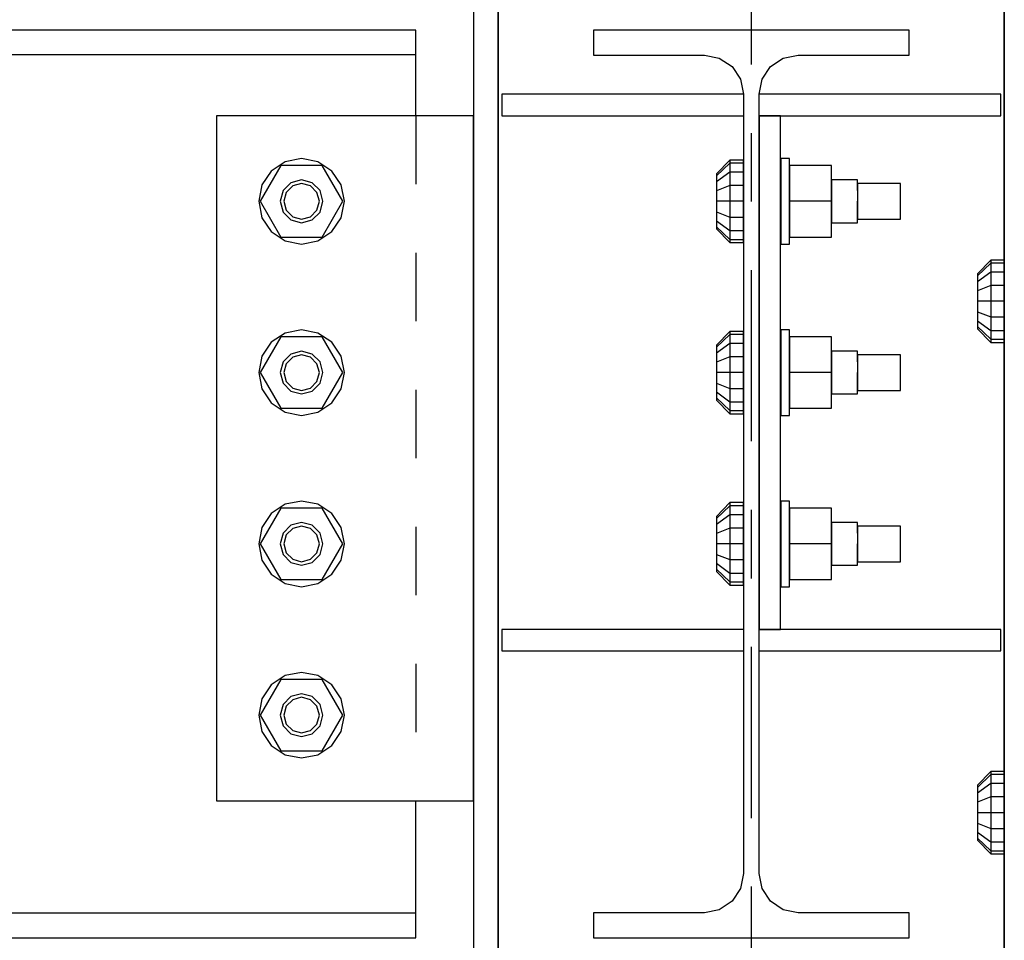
# Model space of a CAD drawing. Header units: inches. Extents: x -17.2 to 17.5, y -11.2 to 11.2.
# Tile 13 of 38: x -9 to -7.5, y 4.3 to 5.7. Entities that reach past the tile are written whole.
import ezdxf

# ---------------------------------------------------------------- set-up
doc = ezdxf.new("R2010")
doc.units = ezdxf.units.IN
doc.header["$LTSCALE"] = 2.5
doc.header["$MEASUREMENT"] = 0
doc.linetypes.add('SDS2_5', pattern=[0.04, 0.02, -0.02])
doc.linetypes.add('SDS2_7', pattern=[0.175, 0.1, -0.025, 0.025, -0.025])
doc.layers.add('Layer_0', color=7, linetype='Continuous')

msp = doc.modelspace()

# ---------------------------------------------------------------- linework, layer by layer
at = {"color": 1, "linetype": 'SDS2_7'}
msp.add_line((-7.8854, 9.1758), (-7.8854, -2.7025), dxfattribs=at)
at = {"color": 1, "linetype": 'SDS2_5'}
msp.add_line((-8.3749, 5.5511), (-8.3749, 4.5511), dxfattribs=at)
at = {"layer": 'Layer_0', "color": 2, "linetype": 'Continuous'}
for p, q in [((-8.2908, 6.822), (-8.2908, 3.5511)), ((-8.2545, 3.5511), (-8.2545, 6.822)), ((-8.2545, 6.822), (-8.2545, 4.2282)), ((-7.5162, 6.822), (-7.5162, 3.5511)), ((-7.5162, 5.3115), (-7.5162, 5.749)), ((-8.3749, 5.6761), (-11.552, 5.6761)), ((-8.3749, 5.6403), (-8.3749, 5.6761)), ((-7.6549, 5.6761), (-8.1158, 5.6761)), ((-8.1158, 5.6761), (-8.1158, 5.6395)), ((-7.6549, 5.6395), (-7.6549, 5.6761)), ((-11.552, 5.6403), (-8.3749, 5.6403)), ((-8.3749, 5.6359), (-8.3749, 5.6403)), ((-8.3749, 5.6233), (-8.3749, 5.6359)), ((-8.1158, 5.6395), (-7.9539, 5.6395)), ((-7.9539, 5.6395), (-7.9321, 5.6351)), ((-7.9321, 5.6351), (-7.9135, 5.6227)), ((-7.8572, 5.6227), (-7.8387, 5.6351)), ((-7.8387, 5.6351), (-7.8168, 5.6395)), ((-7.8168, 5.6395), (-7.6549, 5.6395)), ((-8.3749, 5.6045), (-8.3749, 5.6233)), ((-7.9135, 5.6227), (-7.9012, 5.6042)), ((-7.8696, 5.6042), (-7.8572, 5.6227)), ((-8.3749, 5.5824), (-8.3749, 5.6045)), ((-7.9012, 5.6042), (-7.8968, 5.5824)), ((-7.8739, 5.5824), (-7.8696, 5.6042)), ((-8.3749, 5.5511), (-8.3749, 5.5824)), ((-7.8968, 5.5824), (-8.2493, 5.5824)), ((-8.2493, 5.5824), (-8.2493, 5.5511)), ((-7.8968, 5.5824), (-7.8968, 4.4449)), ((-7.5214, 5.5824), (-7.8739, 5.5824)), ((-7.8739, 4.4449), (-7.8739, 5.5824)), ((-7.5214, 5.5511), (-7.5214, 5.5824)), ((-8.2908, 5.5511), (-8.6658, 5.5511)), ((-8.6658, 5.5511), (-8.6658, 5.4261)), ((-8.2908, 5.4261), (-8.2908, 5.5511)), ((-8.2493, 5.5511), (-7.8968, 5.5511)), ((-7.8427, 5.5511), (-7.8739, 5.5511)), ((-7.8739, 5.5511), (-7.8739, 4.8011)), ((-7.8739, 5.5511), (-7.5214, 5.5511)), ((-7.8427, 4.8011), (-7.8427, 5.5511)), ((-8.6658, 5.4261), (-8.6658, 5.1761)), ((-8.2908, 5.1761), (-8.2908, 5.4261)), ((-7.5162, 4.565), (-7.5162, 5.249)), ((-8.6658, 5.1761), (-8.6658, 4.9261)), ((-8.2908, 4.9261), (-8.2908, 5.1761)), ((-8.6658, 4.9261), (-8.6658, 4.6761)), ((-8.2908, 4.6761), (-8.2908, 4.9261)), ((-7.8968, 4.8011), (-8.2493, 4.8011)), ((-8.2493, 4.8011), (-8.2493, 4.7699)), ((-7.8739, 4.8011), (-7.8427, 4.8011)), ((-7.5214, 4.8011), (-7.8739, 4.8011)), ((-7.5214, 4.7699), (-7.5214, 4.8011)), ((-8.2493, 4.7699), (-7.8968, 4.7699)), ((-7.8739, 4.7699), (-7.5214, 4.7699)), ((-8.6658, 4.6761), (-8.6658, 4.5511)), ((-8.2908, 4.5511), (-8.2908, 4.6761)), ((-8.6658, 4.5511), (-8.2908, 4.5511)), ((-8.3749, 4.4449), (-8.3749, 4.5511)), ((-7.5162, 4.315), (-7.5162, 4.5025)), ((-8.3749, 4.4227), (-8.3749, 4.4449)), ((-7.8968, 4.4449), (-7.9012, 4.423)), ((-7.8696, 4.423), (-7.8739, 4.4449)), ((-8.3749, 4.4039), (-8.3749, 4.4227)), ((-7.9012, 4.423), (-7.9135, 4.4045)), ((-7.8572, 4.4045), (-7.8696, 4.423)), ((-8.3749, 4.3914), (-8.3749, 4.4039)), ((-7.9135, 4.4045), (-7.9321, 4.3921)), ((-7.8387, 4.3921), (-7.8572, 4.4045)), ((-8.3749, 4.387), (-11.552, 4.387)), ((-8.3749, 4.387), (-8.3749, 4.3914)), ((-8.3749, 4.3511), (-8.3749, 4.387)), ((-7.9539, 4.3878), (-8.1158, 4.3878)), ((-8.1158, 4.3878), (-8.1158, 4.3511)), ((-7.9321, 4.3921), (-7.9539, 4.3878)), ((-7.8168, 4.3878), (-7.8387, 4.3921)), ((-7.6549, 4.3878), (-7.8168, 4.3878)), ((-7.6549, 4.3511), (-7.6549, 4.3878)), ((-11.552, 4.3511), (-8.3749, 4.3511)), ((-8.1158, 4.3511), (-7.6549, 4.3511))]:
    msp.add_line(p, q, dxfattribs=at)
at = {"layer": 'Layer_0', "color": 1, "linetype": 'Continuous'}
for p, q in [((-8.5416, 5.4886), (-8.5655, 5.4839)), ((-8.5177, 5.4839), (-8.5416, 5.4886)), ((-7.8295, 5.4886), (-7.8425, 5.4886)), ((-7.8425, 5.4886), (-7.8425, 5.4839)), ((-7.8295, 5.4839), (-7.8295, 5.4886)), ((-8.5717, 5.4782), (-8.6018, 5.4261)), ((-8.5655, 5.4839), (-8.5858, 5.4703)), ((-8.5115, 5.4782), (-8.5717, 5.4782)), ((-8.4974, 5.4703), (-8.5177, 5.4839)), ((-8.4815, 5.4261), (-8.5115, 5.4782)), ((-7.9165, 5.4863), (-7.936, 5.4662)), ((-7.9165, 5.4817), (-7.936, 5.4632)), ((-7.897, 5.4863), (-7.9165, 5.4863)), ((-7.9165, 5.4863), (-7.9165, 5.4817)), ((-7.897, 5.4817), (-7.9165, 5.4817)), ((-7.9165, 5.4817), (-7.9165, 5.4686)), ((-7.897, 5.4817), (-7.897, 5.4863)), ((-7.897, 5.4686), (-7.897, 5.4817)), ((-7.8425, 5.4839), (-7.8425, 5.4703)), ((-7.8295, 5.4703), (-7.8295, 5.4839)), ((-7.7683, 5.4782), (-7.8295, 5.4782)), ((-7.8295, 5.4782), (-7.8295, 5.4261)), ((-7.7683, 5.4261), (-7.7683, 5.4782)), ((-8.5858, 5.4703), (-8.5994, 5.45)), ((-8.4839, 5.45), (-8.4974, 5.4703)), ((-7.9165, 5.4686), (-7.936, 5.4545)), ((-7.936, 5.4662), (-7.936, 5.4632)), ((-7.936, 5.4632), (-7.936, 5.4545)), ((-7.897, 5.4686), (-7.9165, 5.4686)), ((-7.9165, 5.4686), (-7.9165, 5.4491)), ((-7.897, 5.4491), (-7.897, 5.4686)), ((-7.8425, 5.4703), (-7.8425, 5.45)), ((-7.8295, 5.45), (-7.8295, 5.4703)), ((-8.5994, 5.45), (-8.6041, 5.4261)), ((-8.5572, 5.4532), (-8.5687, 5.4417)), ((-8.5546, 5.4487), (-8.5642, 5.4391)), ((-8.5416, 5.4574), (-8.5572, 5.4532)), ((-8.5416, 5.4522), (-8.5546, 5.4487)), ((-8.526, 5.4532), (-8.5416, 5.4574)), ((-8.5286, 5.4487), (-8.5416, 5.4522)), ((-8.5191, 5.4391), (-8.5286, 5.4487)), ((-8.5145, 5.4417), (-8.526, 5.4532)), ((-8.4791, 5.4261), (-8.4839, 5.45)), ((-7.936, 5.4545), (-7.936, 5.4415)), ((-7.9165, 5.4491), (-7.936, 5.4415)), ((-7.897, 5.4491), (-7.9165, 5.4491)), ((-7.9165, 5.4491), (-7.9165, 5.4261)), ((-7.8968, 5.4574), (-7.897, 5.4574)), ((-7.897, 5.4574), (-7.897, 5.4532)), ((-7.897, 5.4532), (-7.897, 5.4417)), ((-7.897, 5.4261), (-7.897, 5.4491)), ((-7.8425, 5.4574), (-7.8427, 5.4574)), ((-7.8425, 5.4532), (-7.8425, 5.4574)), ((-7.8425, 5.4417), (-7.8425, 5.4532)), ((-7.8425, 5.45), (-7.8425, 5.4261)), ((-7.8295, 5.4261), (-7.8295, 5.45)), ((-7.7302, 5.4574), (-7.7683, 5.4574)), ((-7.7683, 5.4574), (-7.7683, 5.4532)), ((-7.7683, 5.4532), (-7.7683, 5.4417)), ((-7.7302, 5.4532), (-7.7302, 5.4574)), ((-7.7302, 5.4417), (-7.7302, 5.4532)), ((-7.6677, 5.4522), (-7.7302, 5.4522)), ((-7.7302, 5.4522), (-7.7302, 5.4487)), ((-7.7302, 5.4487), (-7.7302, 5.4391)), ((-7.6677, 5.4487), (-7.6677, 5.4522)), ((-7.6677, 5.4391), (-7.6677, 5.4487)), ((-8.5687, 5.4417), (-8.5729, 5.4261)), ((-8.5642, 5.4391), (-8.5677, 5.4261)), ((-8.5156, 5.4261), (-8.5191, 5.4391)), ((-8.5104, 5.4261), (-8.5145, 5.4417)), ((-7.936, 5.4415), (-7.936, 5.4261)), ((-7.897, 5.4417), (-7.897, 5.4261)), ((-7.8425, 5.4261), (-7.8425, 5.4417)), ((-7.7683, 5.4417), (-7.7683, 5.4261)), ((-7.7302, 5.4391), (-7.7302, 5.4261)), ((-7.6677, 5.4261), (-7.6677, 5.4391)), ((-8.6041, 5.4261), (-8.5994, 5.4022)), ((-8.6018, 5.4261), (-8.5717, 5.374)), ((-8.5729, 5.4261), (-8.5687, 5.4105)), ((-8.5677, 5.4261), (-8.5642, 5.4131)), ((-8.5191, 5.4131), (-8.5156, 5.4261)), ((-8.5145, 5.4105), (-8.5104, 5.4261)), ((-8.5115, 5.374), (-8.4815, 5.4261)), ((-8.4839, 5.4022), (-8.4791, 5.4261)), ((-7.9165, 5.4261), (-7.936, 5.4261)), ((-7.936, 5.4261), (-7.936, 5.4108)), ((-7.897, 5.4261), (-7.9165, 5.4261)), ((-7.9165, 5.4261), (-7.9165, 5.4031)), ((-7.897, 5.4031), (-7.897, 5.4261)), ((-7.897, 5.4261), (-7.897, 5.4105)), ((-7.8425, 5.4261), (-7.8425, 5.4022)), ((-7.8425, 5.4105), (-7.8425, 5.4261)), ((-7.8295, 5.4022), (-7.8295, 5.4261)), ((-7.7683, 5.4261), (-7.8295, 5.4261)), ((-7.8295, 5.4261), (-7.8295, 5.374)), ((-7.7683, 5.4261), (-7.7683, 5.4105)), ((-7.7683, 5.374), (-7.7683, 5.4261)), ((-7.7302, 5.4261), (-7.7302, 5.4131)), ((-7.7302, 5.4105), (-7.7302, 5.4261)), ((-7.6677, 5.4131), (-7.6677, 5.4261)), ((-8.5994, 5.4022), (-8.5858, 5.3819)), ((-8.5687, 5.4105), (-8.5572, 5.3991)), ((-8.5642, 5.4131), (-8.5546, 5.4036)), ((-8.5546, 5.4036), (-8.5416, 5.4001)), ((-8.5416, 5.4001), (-8.5286, 5.4036)), ((-8.5286, 5.4036), (-8.5191, 5.4131)), ((-8.526, 5.3991), (-8.5145, 5.4105)), ((-8.4974, 5.3819), (-8.4839, 5.4022)), ((-7.936, 5.4108), (-7.9165, 5.4031)), ((-7.936, 5.4108), (-7.936, 5.3978)), ((-7.9165, 5.4031), (-7.897, 5.4031)), ((-7.9165, 5.4031), (-7.9165, 5.3836)), ((-7.897, 5.4105), (-7.897, 5.3991)), ((-7.897, 5.3836), (-7.897, 5.4031)), ((-7.8425, 5.3991), (-7.8425, 5.4105)), ((-7.8425, 5.4022), (-7.8425, 5.3819)), ((-7.8295, 5.3819), (-7.8295, 5.4022)), ((-7.7683, 5.4105), (-7.7683, 5.3991)), ((-7.7302, 5.4131), (-7.7302, 5.4036)), ((-7.7302, 5.3991), (-7.7302, 5.4105)), ((-7.7302, 5.4036), (-7.7302, 5.4001)), ((-7.6677, 5.4036), (-7.6677, 5.4131)), ((-7.6677, 5.4001), (-7.6677, 5.4036)), ((-8.5572, 5.3991), (-8.5416, 5.3949)), ((-8.5416, 5.3949), (-8.526, 5.3991)), ((-7.936, 5.3978), (-7.9165, 5.3836)), ((-7.936, 5.3978), (-7.936, 5.3891)), ((-7.936, 5.3891), (-7.9165, 5.3706)), ((-7.936, 5.3891), (-7.936, 5.386)), ((-7.897, 5.3991), (-7.897, 5.3949)), ((-7.897, 5.3949), (-7.8968, 5.3949)), ((-7.8427, 5.3949), (-7.8425, 5.3949)), ((-7.8425, 5.3949), (-7.8425, 5.3991)), ((-7.7683, 5.3991), (-7.7683, 5.3949)), ((-7.7683, 5.3949), (-7.7302, 5.3949)), ((-7.7302, 5.4001), (-7.6677, 5.4001)), ((-7.7302, 5.3949), (-7.7302, 5.3991)), ((-8.5858, 5.3819), (-8.5655, 5.3684)), ((-8.5717, 5.374), (-8.5115, 5.374)), ((-8.5177, 5.3684), (-8.4974, 5.3819)), ((-7.936, 5.386), (-7.9165, 5.366)), ((-7.9165, 5.3836), (-7.897, 5.3836)), ((-7.9165, 5.3836), (-7.9165, 5.3706)), ((-7.897, 5.3706), (-7.897, 5.3836)), ((-7.8425, 5.3819), (-7.8425, 5.3684)), ((-7.8295, 5.3684), (-7.8295, 5.3819)), ((-7.8295, 5.374), (-7.7683, 5.374)), ((-8.5655, 5.3684), (-8.5416, 5.3636)), ((-8.5416, 5.3636), (-8.5177, 5.3684)), ((-7.9165, 5.3706), (-7.897, 5.3706)), ((-7.9165, 5.3706), (-7.9165, 5.366)), ((-7.9165, 5.366), (-7.897, 5.366)), ((-7.897, 5.366), (-7.897, 5.3706)), ((-7.8425, 5.3684), (-7.8425, 5.3636)), ((-7.8425, 5.3636), (-7.8295, 5.3636)), ((-7.8295, 5.3636), (-7.8295, 5.3684)), ((-7.5359, 5.3404), (-7.5554, 5.3204)), ((-7.5359, 5.3359), (-7.5554, 5.3173)), ((-7.5164, 5.3404), (-7.5359, 5.3404)), ((-7.5359, 5.3404), (-7.5359, 5.3359)), ((-7.5164, 5.3359), (-7.5359, 5.3359)), ((-7.5359, 5.3359), (-7.5359, 5.3228)), ((-7.5164, 5.3359), (-7.5164, 5.3404)), ((-7.5164, 5.3228), (-7.5164, 5.3359)), ((-7.5359, 5.3228), (-7.5554, 5.3086)), ((-7.5554, 5.3204), (-7.5554, 5.3173)), ((-7.5554, 5.3173), (-7.5554, 5.3086)), ((-7.5164, 5.3228), (-7.5359, 5.3228)), ((-7.5359, 5.3228), (-7.5359, 5.3033)), ((-7.5164, 5.3033), (-7.5164, 5.3228)), ((-7.5554, 5.3086), (-7.5554, 5.2956)), ((-7.5359, 5.3033), (-7.5554, 5.2956)), ((-7.5164, 5.3033), (-7.5359, 5.3033)), ((-7.5359, 5.3033), (-7.5359, 5.2803)), ((-7.5162, 5.3115), (-7.5164, 5.3115)), ((-7.5164, 5.3115), (-7.5164, 5.3074)), ((-7.5164, 5.3074), (-7.5164, 5.2959)), ((-7.5164, 5.2803), (-7.5164, 5.3033)), ((-7.5554, 5.2956), (-7.5554, 5.2803)), ((-7.5164, 5.2959), (-7.5164, 5.2803)), ((-7.5359, 5.2803), (-7.5554, 5.2803)), ((-7.5554, 5.2803), (-7.5554, 5.2649)), ((-7.5164, 5.2803), (-7.5359, 5.2803)), ((-7.5359, 5.2803), (-7.5359, 5.2573)), ((-7.5164, 5.2573), (-7.5164, 5.2803)), ((-7.5164, 5.2803), (-7.5164, 5.2647)), ((-7.5554, 5.2649), (-7.5359, 5.2573)), ((-7.5554, 5.2649), (-7.5554, 5.2519)), ((-7.5164, 5.2647), (-7.5164, 5.2532)), ((-7.5554, 5.2519), (-7.5359, 5.2378)), ((-7.5554, 5.2519), (-7.5554, 5.2432)), ((-7.5359, 5.2573), (-7.5164, 5.2573)), ((-7.5359, 5.2573), (-7.5359, 5.2378)), ((-7.5164, 5.2378), (-7.5164, 5.2573)), ((-7.5164, 5.2532), (-7.5164, 5.249)), ((-7.5164, 5.249), (-7.5162, 5.249)), ((-8.5655, 5.2339), (-8.5858, 5.2203)), ((-8.5416, 5.2386), (-8.5655, 5.2339)), ((-8.5177, 5.2339), (-8.5416, 5.2386)), ((-8.4974, 5.2203), (-8.5177, 5.2339)), ((-7.9165, 5.2363), (-7.936, 5.2162)), ((-7.9165, 5.2317), (-7.936, 5.2132)), ((-7.897, 5.2363), (-7.9165, 5.2363)), ((-7.9165, 5.2363), (-7.9165, 5.2317)), ((-7.897, 5.2317), (-7.9165, 5.2317)), ((-7.9165, 5.2317), (-7.9165, 5.2186)), ((-7.897, 5.2317), (-7.897, 5.2363)), ((-7.897, 5.2186), (-7.897, 5.2317)), ((-7.8295, 5.2386), (-7.8425, 5.2386)), ((-7.8425, 5.2386), (-7.8425, 5.2339)), ((-7.8425, 5.2339), (-7.8425, 5.2203)), ((-7.8295, 5.2339), (-7.8295, 5.2386)), ((-7.8295, 5.2203), (-7.8295, 5.2339)), ((-7.5554, 5.2432), (-7.5359, 5.2247)), ((-7.5554, 5.2432), (-7.5554, 5.2402)), ((-7.5554, 5.2402), (-7.5359, 5.2201)), ((-7.5359, 5.2378), (-7.5164, 5.2378)), ((-7.5359, 5.2378), (-7.5359, 5.2247)), ((-7.5164, 5.2247), (-7.5164, 5.2378)), ((-8.5717, 5.2282), (-8.6018, 5.1761)), ((-8.5858, 5.2203), (-8.5994, 5.2)), ((-8.5115, 5.2282), (-8.5717, 5.2282)), ((-8.4815, 5.1761), (-8.5115, 5.2282)), ((-8.4839, 5.2), (-8.4974, 5.2203)), ((-7.9165, 5.2186), (-7.936, 5.2045)), ((-7.936, 5.2162), (-7.936, 5.2132)), ((-7.897, 5.2186), (-7.9165, 5.2186)), ((-7.9165, 5.2186), (-7.9165, 5.1991)), ((-7.897, 5.1991), (-7.897, 5.2186)), ((-7.8425, 5.2203), (-7.8425, 5.2)), ((-7.7683, 5.2282), (-7.8295, 5.2282)), ((-7.8295, 5.2282), (-7.8295, 5.1761)), ((-7.8295, 5.2), (-7.8295, 5.2203)), ((-7.7683, 5.1761), (-7.7683, 5.2282)), ((-7.5359, 5.2247), (-7.5164, 5.2247)), ((-7.5359, 5.2247), (-7.5359, 5.2201)), ((-7.5359, 5.2201), (-7.5164, 5.2201)), ((-7.5164, 5.2201), (-7.5164, 5.2247)), ((-8.5572, 5.2032), (-8.5687, 5.1917)), ((-8.5416, 5.2074), (-8.5572, 5.2032)), ((-8.5416, 5.2022), (-8.5546, 5.1987)), ((-8.526, 5.2032), (-8.5416, 5.2074)), ((-8.5286, 5.1987), (-8.5416, 5.2022)), ((-8.5145, 5.1917), (-8.526, 5.2032)), ((-7.936, 5.2132), (-7.936, 5.2045)), ((-7.936, 5.2045), (-7.936, 5.1915)), ((-7.8968, 5.2074), (-7.897, 5.2074)), ((-7.897, 5.2074), (-7.897, 5.2032)), ((-7.897, 5.2032), (-7.897, 5.1917)), ((-7.8425, 5.2074), (-7.8427, 5.2074)), ((-7.8425, 5.2032), (-7.8425, 5.2074)), ((-7.8425, 5.1917), (-7.8425, 5.2032)), ((-7.7302, 5.2074), (-7.7683, 5.2074)), ((-7.7683, 5.2074), (-7.7683, 5.2032)), ((-7.7683, 5.2032), (-7.7683, 5.1917)), ((-7.7302, 5.2032), (-7.7302, 5.2074)), ((-7.7302, 5.1917), (-7.7302, 5.2032)), ((-7.6677, 5.2022), (-7.7302, 5.2022)), ((-7.7302, 5.2022), (-7.7302, 5.1987)), ((-7.6677, 5.1987), (-7.6677, 5.2022)), ((-8.5994, 5.2), (-8.6041, 5.1761)), ((-8.5687, 5.1917), (-8.5729, 5.1761)), ((-8.5642, 5.1891), (-8.5677, 5.1761)), ((-8.5546, 5.1987), (-8.5642, 5.1891)), ((-8.5191, 5.1891), (-8.5286, 5.1987)), ((-8.5156, 5.1761), (-8.5191, 5.1891)), ((-8.5104, 5.1761), (-8.5145, 5.1917)), ((-8.4791, 5.1761), (-8.4839, 5.2)), ((-7.9165, 5.1991), (-7.936, 5.1915)), ((-7.936, 5.1915), (-7.936, 5.1761)), ((-7.897, 5.1991), (-7.9165, 5.1991)), ((-7.9165, 5.1991), (-7.9165, 5.1761)), ((-7.897, 5.1761), (-7.897, 5.1991)), ((-7.897, 5.1917), (-7.897, 5.1761)), ((-7.8425, 5.2), (-7.8425, 5.1761)), ((-7.8425, 5.1761), (-7.8425, 5.1917)), ((-7.8295, 5.1761), (-7.8295, 5.2)), ((-7.7683, 5.1917), (-7.7683, 5.1761)), ((-7.7302, 5.1987), (-7.7302, 5.1891)), ((-7.7302, 5.1891), (-7.7302, 5.1761)), ((-7.6677, 5.1891), (-7.6677, 5.1987)), ((-7.6677, 5.1761), (-7.6677, 5.1891)), ((-8.6041, 5.1761), (-8.5994, 5.1522)), ((-8.6018, 5.1761), (-8.5717, 5.124)), ((-8.5729, 5.1761), (-8.5687, 5.1605)), ((-8.5677, 5.1761), (-8.5642, 5.1631)), ((-8.5191, 5.1631), (-8.5156, 5.1761)), ((-8.5145, 5.1605), (-8.5104, 5.1761)), ((-8.5115, 5.124), (-8.4815, 5.1761)), ((-8.4839, 5.1522), (-8.4791, 5.1761)), ((-7.9165, 5.1761), (-7.936, 5.1761)), ((-7.936, 5.1761), (-7.936, 5.1608)), ((-7.897, 5.1761), (-7.9165, 5.1761)), ((-7.9165, 5.1761), (-7.9165, 5.1531)), ((-7.897, 5.1531), (-7.897, 5.1761)), ((-7.897, 5.1761), (-7.897, 5.1605)), ((-7.8425, 5.1761), (-7.8425, 5.1522)), ((-7.8425, 5.1605), (-7.8425, 5.1761)), ((-7.8295, 5.1522), (-7.8295, 5.1761)), ((-7.7683, 5.1761), (-7.8295, 5.1761)), ((-7.8295, 5.1761), (-7.8295, 5.124)), ((-7.7683, 5.1761), (-7.7683, 5.1605)), ((-7.7683, 5.124), (-7.7683, 5.1761)), ((-7.7302, 5.1761), (-7.7302, 5.1631)), ((-7.7302, 5.1605), (-7.7302, 5.1761)), ((-7.6677, 5.1631), (-7.6677, 5.1761)), ((-8.5687, 5.1605), (-8.5572, 5.1491)), ((-8.5642, 5.1631), (-8.5546, 5.1536)), ((-8.5286, 5.1536), (-8.5191, 5.1631)), ((-8.526, 5.1491), (-8.5145, 5.1605)), ((-7.936, 5.1608), (-7.9165, 5.1531)), ((-7.936, 5.1608), (-7.936, 5.1478)), ((-7.897, 5.1605), (-7.897, 5.1491)), ((-7.8425, 5.1491), (-7.8425, 5.1605)), ((-7.7683, 5.1605), (-7.7683, 5.1491)), ((-7.7302, 5.1631), (-7.7302, 5.1536)), ((-7.7302, 5.1491), (-7.7302, 5.1605)), ((-7.6677, 5.1536), (-7.6677, 5.1631)), ((-8.5994, 5.1522), (-8.5858, 5.1319)), ((-8.5572, 5.1491), (-8.5416, 5.1449)), ((-8.5546, 5.1536), (-8.5416, 5.1501)), ((-8.5416, 5.1501), (-8.5286, 5.1536)), ((-8.5416, 5.1449), (-8.526, 5.1491)), ((-8.4974, 5.1319), (-8.4839, 5.1522)), ((-7.936, 5.1478), (-7.9165, 5.1336)), ((-7.936, 5.1478), (-7.936, 5.1391)), ((-7.9165, 5.1531), (-7.897, 5.1531)), ((-7.9165, 5.1531), (-7.9165, 5.1336)), ((-7.897, 5.1336), (-7.897, 5.1531)), ((-7.897, 5.1491), (-7.897, 5.1449)), ((-7.897, 5.1449), (-7.8968, 5.1449)), ((-7.8427, 5.1449), (-7.8425, 5.1449)), ((-7.8425, 5.1522), (-7.8425, 5.1319)), ((-7.8425, 5.1449), (-7.8425, 5.1491)), ((-7.8295, 5.1319), (-7.8295, 5.1522)), ((-7.7683, 5.1491), (-7.7683, 5.1449)), ((-7.7683, 5.1449), (-7.7302, 5.1449)), ((-7.7302, 5.1536), (-7.7302, 5.1501)), ((-7.7302, 5.1501), (-7.6677, 5.1501)), ((-7.7302, 5.1449), (-7.7302, 5.1491)), ((-7.6677, 5.1501), (-7.6677, 5.1536)), ((-8.5858, 5.1319), (-8.5655, 5.1184)), ((-8.5177, 5.1184), (-8.4974, 5.1319)), ((-7.936, 5.1391), (-7.9165, 5.1206)), ((-7.936, 5.1391), (-7.936, 5.136)), ((-7.936, 5.136), (-7.9165, 5.116)), ((-7.9165, 5.1336), (-7.897, 5.1336)), ((-7.9165, 5.1336), (-7.9165, 5.1206)), ((-7.897, 5.1206), (-7.897, 5.1336)), ((-7.8425, 5.1319), (-7.8425, 5.1184)), ((-7.8295, 5.1184), (-7.8295, 5.1319)), ((-8.5717, 5.124), (-8.5115, 5.124)), ((-8.5655, 5.1184), (-8.5416, 5.1136)), ((-8.5416, 5.1136), (-8.5177, 5.1184)), ((-7.9165, 5.1206), (-7.897, 5.1206)), ((-7.9165, 5.1206), (-7.9165, 5.116)), ((-7.9165, 5.116), (-7.897, 5.116)), ((-7.897, 5.116), (-7.897, 5.1206)), ((-7.8425, 5.1184), (-7.8425, 5.1136)), ((-7.8295, 5.124), (-7.7683, 5.124)), ((-7.8295, 5.1136), (-7.8295, 5.1184)), ((-7.8425, 5.1136), (-7.8295, 5.1136)), ((-8.5416, 4.9886), (-8.5655, 4.9839)), ((-8.5177, 4.9839), (-8.5416, 4.9886)), ((-7.9165, 4.9863), (-7.936, 4.9662)), ((-7.897, 4.9863), (-7.9165, 4.9863)), ((-7.9165, 4.9863), (-7.9165, 4.9817)), ((-7.897, 4.9817), (-7.897, 4.9863)), ((-7.8295, 4.9886), (-7.8425, 4.9886)), ((-7.8425, 4.9886), (-7.8425, 4.9839)), ((-7.8295, 4.9839), (-7.8295, 4.9886)), ((-8.5717, 4.9782), (-8.6018, 4.9261)), ((-8.5655, 4.9839), (-8.5858, 4.9703)), ((-8.5115, 4.9782), (-8.5717, 4.9782)), ((-8.4974, 4.9703), (-8.5177, 4.9839)), ((-8.4815, 4.9261), (-8.5115, 4.9782)), ((-7.9165, 4.9817), (-7.936, 4.9632)), ((-7.897, 4.9817), (-7.9165, 4.9817)), ((-7.9165, 4.9817), (-7.9165, 4.9686)), ((-7.897, 4.9686), (-7.897, 4.9817)), ((-7.8425, 4.9839), (-7.8425, 4.9703)), ((-7.8295, 4.9703), (-7.8295, 4.9839)), ((-7.7683, 4.9782), (-7.8295, 4.9782)), ((-7.8295, 4.9782), (-7.8295, 4.9261)), ((-7.7683, 4.9261), (-7.7683, 4.9782)), ((-8.5858, 4.9703), (-8.5994, 4.95)), ((-8.5416, 4.9574), (-8.5572, 4.9532)), ((-8.526, 4.9532), (-8.5416, 4.9574)), ((-8.4839, 4.95), (-8.4974, 4.9703)), ((-7.9165, 4.9686), (-7.936, 4.9545)), ((-7.936, 4.9662), (-7.936, 4.9632)), ((-7.936, 4.9632), (-7.936, 4.9545)), ((-7.897, 4.9686), (-7.9165, 4.9686)), ((-7.9165, 4.9686), (-7.9165, 4.9491)), ((-7.897, 4.9491), (-7.897, 4.9686)), ((-7.8968, 4.9574), (-7.897, 4.9574)), ((-7.897, 4.9574), (-7.897, 4.9532)), ((-7.8425, 4.9574), (-7.8427, 4.9574)), ((-7.8425, 4.9703), (-7.8425, 4.95)), ((-7.8425, 4.9532), (-7.8425, 4.9574)), ((-7.8295, 4.95), (-7.8295, 4.9703)), ((-7.7302, 4.9574), (-7.7683, 4.9574)), ((-7.7683, 4.9574), (-7.7683, 4.9532)), ((-7.7302, 4.9532), (-7.7302, 4.9574)), ((-8.5994, 4.95), (-8.6041, 4.9261)), ((-8.5572, 4.9532), (-8.5687, 4.9417)), ((-8.5546, 4.9487), (-8.5642, 4.9391)), ((-8.5416, 4.9522), (-8.5546, 4.9487)), ((-8.5286, 4.9487), (-8.5416, 4.9522)), ((-8.5191, 4.9391), (-8.5286, 4.9487)), ((-8.5145, 4.9417), (-8.526, 4.9532)), ((-8.4791, 4.9261), (-8.4839, 4.95)), ((-7.936, 4.9545), (-7.936, 4.9415)), ((-7.9165, 4.9491), (-7.936, 4.9415)), ((-7.897, 4.9491), (-7.9165, 4.9491)), ((-7.9165, 4.9491), (-7.9165, 4.9261)), ((-7.897, 4.9532), (-7.897, 4.9417)), ((-7.897, 4.9261), (-7.897, 4.9491)), ((-7.8425, 4.9417), (-7.8425, 4.9532)), ((-7.8425, 4.95), (-7.8425, 4.9261)), ((-7.8295, 4.9261), (-7.8295, 4.95)), ((-7.7683, 4.9532), (-7.7683, 4.9417)), ((-7.7302, 4.9417), (-7.7302, 4.9532)), ((-7.6677, 4.9522), (-7.7302, 4.9522)), ((-7.7302, 4.9522), (-7.7302, 4.9487)), ((-7.7302, 4.9487), (-7.7302, 4.9391)), ((-7.6677, 4.9487), (-7.6677, 4.9522)), ((-7.6677, 4.9391), (-7.6677, 4.9487)), ((-8.5687, 4.9417), (-8.5729, 4.9261)), ((-8.5642, 4.9391), (-8.5677, 4.9261)), ((-8.5156, 4.9261), (-8.5191, 4.9391)), ((-8.5104, 4.9261), (-8.5145, 4.9417)), ((-7.936, 4.9415), (-7.936, 4.9261)), ((-7.897, 4.9417), (-7.897, 4.9261)), ((-7.8425, 4.9261), (-7.8425, 4.9417)), ((-7.7683, 4.9417), (-7.7683, 4.9261)), ((-7.7302, 4.9391), (-7.7302, 4.9261)), ((-7.6677, 4.9261), (-7.6677, 4.9391)), ((-8.6041, 4.9261), (-8.5994, 4.9022)), ((-8.6018, 4.9261), (-8.5717, 4.874)), ((-8.5729, 4.9261), (-8.5687, 4.9105)), ((-8.5677, 4.9261), (-8.5642, 4.9131)), ((-8.5191, 4.9131), (-8.5156, 4.9261)), ((-8.5145, 4.9105), (-8.5104, 4.9261)), ((-8.5115, 4.874), (-8.4815, 4.9261)), ((-8.4839, 4.9022), (-8.4791, 4.9261)), ((-7.9165, 4.9261), (-7.936, 4.9261)), ((-7.936, 4.9261), (-7.936, 4.9108)), ((-7.897, 4.9261), (-7.9165, 4.9261)), ((-7.9165, 4.9261), (-7.9165, 4.9031)), ((-7.897, 4.9031), (-7.897, 4.9261)), ((-7.897, 4.9261), (-7.897, 4.9105)), ((-7.8425, 4.9261), (-7.8425, 4.9022)), ((-7.8425, 4.9105), (-7.8425, 4.9261)), ((-7.8295, 4.9022), (-7.8295, 4.9261)), ((-7.7683, 4.9261), (-7.8295, 4.9261)), ((-7.8295, 4.9261), (-7.8295, 4.874)), ((-7.7683, 4.9261), (-7.7683, 4.9105)), ((-7.7683, 4.874), (-7.7683, 4.9261)), ((-7.7302, 4.9261), (-7.7302, 4.9131)), ((-7.7302, 4.9105), (-7.7302, 4.9261)), ((-7.6677, 4.9131), (-7.6677, 4.9261)), ((-8.5994, 4.9022), (-8.5858, 4.8819)), ((-8.5687, 4.9105), (-8.5572, 4.8991)), ((-8.5642, 4.9131), (-8.5546, 4.9036)), ((-8.5546, 4.9036), (-8.5416, 4.9001)), ((-8.5416, 4.9001), (-8.5286, 4.9036)), ((-8.5286, 4.9036), (-8.5191, 4.9131)), ((-8.526, 4.8991), (-8.5145, 4.9105)), ((-8.4974, 4.8819), (-8.4839, 4.9022)), ((-7.936, 4.9108), (-7.9165, 4.9031)), ((-7.936, 4.9108), (-7.936, 4.8978)), ((-7.9165, 4.9031), (-7.897, 4.9031)), ((-7.9165, 4.9031), (-7.9165, 4.8836)), ((-7.897, 4.9105), (-7.897, 4.8991)), ((-7.897, 4.8836), (-7.897, 4.9031)), ((-7.8425, 4.8991), (-7.8425, 4.9105)), ((-7.8425, 4.9022), (-7.8425, 4.8819)), ((-7.8295, 4.8819), (-7.8295, 4.9022)), ((-7.7683, 4.9105), (-7.7683, 4.8991)), ((-7.7302, 4.9131), (-7.7302, 4.9036)), ((-7.7302, 4.8991), (-7.7302, 4.9105)), ((-7.7302, 4.9036), (-7.7302, 4.9001)), ((-7.7302, 4.9001), (-7.6677, 4.9001)), ((-7.6677, 4.9036), (-7.6677, 4.9131)), ((-7.6677, 4.9001), (-7.6677, 4.9036)), ((-8.5572, 4.8991), (-8.5416, 4.8949)), ((-8.5416, 4.8949), (-8.526, 4.8991)), ((-7.936, 4.8978), (-7.9165, 4.8836)), ((-7.936, 4.8978), (-7.936, 4.8891)), ((-7.936, 4.8891), (-7.9165, 4.8706)), ((-7.936, 4.8891), (-7.936, 4.886)), ((-7.936, 4.886), (-7.9165, 4.866)), ((-7.897, 4.8991), (-7.897, 4.8949)), ((-7.897, 4.8949), (-7.8968, 4.8949)), ((-7.8427, 4.8949), (-7.8425, 4.8949)), ((-7.8425, 4.8949), (-7.8425, 4.8991)), ((-7.7683, 4.8991), (-7.7683, 4.8949)), ((-7.7683, 4.8949), (-7.7302, 4.8949)), ((-7.7302, 4.8949), (-7.7302, 4.8991)), ((-8.5858, 4.8819), (-8.5655, 4.8684)), ((-8.5717, 4.874), (-8.5115, 4.874)), ((-8.5177, 4.8684), (-8.4974, 4.8819)), ((-7.9165, 4.8836), (-7.897, 4.8836)), ((-7.9165, 4.8836), (-7.9165, 4.8706)), ((-7.9165, 4.8706), (-7.897, 4.8706)), ((-7.9165, 4.8706), (-7.9165, 4.866)), ((-7.897, 4.8706), (-7.897, 4.8836)), ((-7.897, 4.866), (-7.897, 4.8706)), ((-7.8425, 4.8819), (-7.8425, 4.8684)), ((-7.8295, 4.8684), (-7.8295, 4.8819)), ((-7.8295, 4.874), (-7.7683, 4.874)), ((-8.5655, 4.8684), (-8.5416, 4.8636)), ((-8.5416, 4.8636), (-8.5177, 4.8684)), ((-7.9165, 4.866), (-7.897, 4.866)), ((-7.8425, 4.8684), (-7.8425, 4.8636)), ((-7.8425, 4.8636), (-7.8295, 4.8636)), ((-7.8295, 4.8636), (-7.8295, 4.8684)), ((-8.5717, 4.7282), (-8.6018, 4.6761)), ((-8.5655, 4.7339), (-8.5858, 4.7203)), ((-8.5115, 4.7282), (-8.5717, 4.7282)), ((-8.5416, 4.7386), (-8.5655, 4.7339)), ((-8.5177, 4.7339), (-8.5416, 4.7386)), ((-8.4974, 4.7203), (-8.5177, 4.7339)), ((-8.4815, 4.6761), (-8.5115, 4.7282)), ((-8.5858, 4.7203), (-8.5994, 4.7)), ((-8.4839, 4.7), (-8.4974, 4.7203)), ((-8.5994, 4.7), (-8.6041, 4.6761)), ((-8.5572, 4.7032), (-8.5687, 4.6917)), ((-8.5546, 4.6987), (-8.5642, 4.6891)), ((-8.5416, 4.7074), (-8.5572, 4.7032)), ((-8.5416, 4.7022), (-8.5546, 4.6987)), ((-8.526, 4.7032), (-8.5416, 4.7074)), ((-8.5286, 4.6987), (-8.5416, 4.7022)), ((-8.5191, 4.6891), (-8.5286, 4.6987)), ((-8.5145, 4.6917), (-8.526, 4.7032)), ((-8.4791, 4.6761), (-8.4839, 4.7)), ((-8.5687, 4.6917), (-8.5729, 4.6761)), ((-8.5642, 4.6891), (-8.5677, 4.6761)), ((-8.5156, 4.6761), (-8.5191, 4.6891)), ((-8.5104, 4.6761), (-8.5145, 4.6917)), ((-8.6041, 4.6761), (-8.5994, 4.6522)), ((-8.6018, 4.6761), (-8.5717, 4.624)), ((-8.5729, 4.6761), (-8.5687, 4.6605)), ((-8.5677, 4.6761), (-8.5642, 4.6631)), ((-8.5191, 4.6631), (-8.5156, 4.6761)), ((-8.5145, 4.6605), (-8.5104, 4.6761)), ((-8.5115, 4.624), (-8.4815, 4.6761)), ((-8.4839, 4.6522), (-8.4791, 4.6761)), ((-8.5687, 4.6605), (-8.5572, 4.6491)), ((-8.5642, 4.6631), (-8.5546, 4.6536)), ((-8.5286, 4.6536), (-8.5191, 4.6631)), ((-8.526, 4.6491), (-8.5145, 4.6605)), ((-8.5994, 4.6522), (-8.5858, 4.6319)), ((-8.5572, 4.6491), (-8.5416, 4.6449)), ((-8.5546, 4.6536), (-8.5416, 4.6501)), ((-8.5416, 4.6501), (-8.5286, 4.6536)), ((-8.5416, 4.6449), (-8.526, 4.6491)), ((-8.4974, 4.6319), (-8.4839, 4.6522)), ((-8.5858, 4.6319), (-8.5655, 4.6184)), ((-8.5177, 4.6184), (-8.4974, 4.6319)), ((-8.5717, 4.624), (-8.5115, 4.624)), ((-8.5655, 4.6184), (-8.5416, 4.6136)), ((-8.5416, 4.6136), (-8.5177, 4.6184)), ((-7.5359, 4.5938), (-7.5554, 4.5738)), ((-7.5359, 4.5893), (-7.5554, 4.5707)), ((-7.5164, 4.5938), (-7.5359, 4.5938)), ((-7.5359, 4.5938), (-7.5359, 4.5893)), ((-7.5164, 4.5893), (-7.5359, 4.5893)), ((-7.5359, 4.5893), (-7.5359, 4.5762)), ((-7.5164, 4.5893), (-7.5164, 4.5938)), ((-7.5164, 4.5762), (-7.5164, 4.5893)), ((-7.5359, 4.5762), (-7.5554, 4.5621)), ((-7.5554, 4.5738), (-7.5554, 4.5707)), ((-7.5554, 4.5707), (-7.5554, 4.5621)), ((-7.5164, 4.5762), (-7.5359, 4.5762)), ((-7.5359, 4.5762), (-7.5359, 4.5567)), ((-7.5164, 4.5567), (-7.5164, 4.5762)), ((-7.5554, 4.5621), (-7.5554, 4.549)), ((-7.5359, 4.5567), (-7.5554, 4.549)), ((-7.5164, 4.5567), (-7.5359, 4.5567)), ((-7.5359, 4.5567), (-7.5359, 4.5337)), ((-7.5162, 4.565), (-7.5164, 4.565)), ((-7.5164, 4.565), (-7.5164, 4.5608)), ((-7.5164, 4.5608), (-7.5164, 4.5493)), ((-7.5164, 4.5337), (-7.5164, 4.5567)), ((-7.5554, 4.549), (-7.5554, 4.5337)), ((-7.5164, 4.5493), (-7.5164, 4.5337)), ((-7.5359, 4.5337), (-7.5554, 4.5337)), ((-7.5554, 4.5337), (-7.5554, 4.5184)), ((-7.5164, 4.5337), (-7.5359, 4.5337)), ((-7.5359, 4.5337), (-7.5359, 4.5107)), ((-7.5164, 4.5107), (-7.5164, 4.5337)), ((-7.5164, 4.5337), (-7.5164, 4.5181)), ((-7.5554, 4.5184), (-7.5359, 4.5107)), ((-7.5554, 4.5184), (-7.5554, 4.5054)), ((-7.5164, 4.5181), (-7.5164, 4.5066)), ((-7.5554, 4.5054), (-7.5359, 4.4912)), ((-7.5554, 4.5054), (-7.5554, 4.4967)), ((-7.5359, 4.5107), (-7.5164, 4.5107)), ((-7.5359, 4.5107), (-7.5359, 4.4912)), ((-7.5164, 4.4912), (-7.5164, 4.5107)), ((-7.5164, 4.5066), (-7.5164, 4.5025)), ((-7.5554, 4.4967), (-7.5359, 4.4781)), ((-7.5554, 4.4967), (-7.5554, 4.4936)), ((-7.5554, 4.4936), (-7.5359, 4.4736)), ((-7.5359, 4.4912), (-7.5164, 4.4912)), ((-7.5359, 4.4912), (-7.5359, 4.4781)), ((-7.5164, 4.4781), (-7.5164, 4.4912)), ((-7.5359, 4.4781), (-7.5164, 4.4781)), ((-7.5359, 4.4781), (-7.5359, 4.4736)), ((-7.5359, 4.4736), (-7.5164, 4.4736)), ((-7.5164, 4.4736), (-7.5164, 4.4781))]:
    msp.add_line(p, q, dxfattribs=at)

doc.saveas('drawing.dxf')
